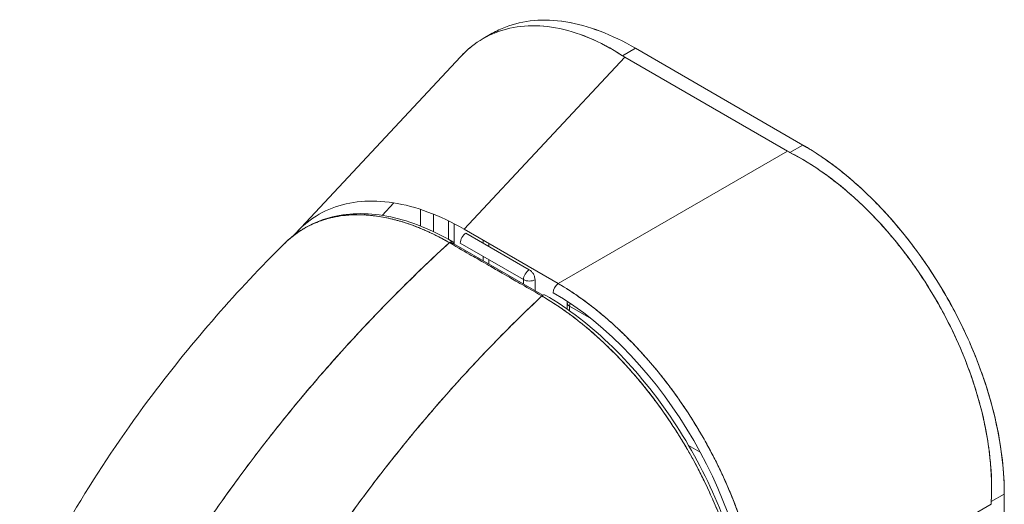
# Model space of a CAD drawing. Header units: inches. Extents: x 15 to 357, y 5 to 227.
# Tile 96 of 107: x 341.387 to 343.134, y 120.697 to 121.558. Entities that reach past the tile are written whole.
import ezdxf

# ---------------------------------------------------------------- set-up
doc = ezdxf.new("R2010")
doc.units = ezdxf.units.IN
doc.header["$LTSCALE"] = 22
doc.header["$MEASUREMENT"] = 0
doc.layers.add('Visible (ANSI)', color=7, linetype='Continuous', lineweight=5)

msp = doc.modelspace()

# ---------------------------------------------------------------- linework, layer by layer
at = {"layer": 'Visible (ANSI)'}
for p, q in [((342.2092, 121.5241), (342.2255, 121.5336)), ((342.4566, 121.4938), (342.4796, 121.5071)), ((342.4796, 121.5071), (342.4566, 121.4938)), ((342.7766, 121.3352), (342.4796, 121.5071)), ((342.4796, 121.5071), (342.7766, 121.3352)), ((341.8779, 121.1801), (342.169, 121.492)), ((342.4606, 121.4914), (342.1754, 121.1859)), ((342.1754, 121.1859), (342.4606, 121.4914)), ((342.7494, 121.3242), (342.4606, 121.4914)), ((342.4606, 121.4914), (342.7494, 121.3242)), ((342.3422, 121.0893), (342.7494, 121.3242)), ((342.7494, 121.3242), (342.3422, 121.0893)), ((342.7766, 121.3352), (342.7536, 121.3219)), ((342.7536, 121.3219), (342.7766, 121.3352)), ((342.7358, 121.3164), (342.7358, 121.3164)), ((342.0301, 121.2102), (342.0508, 121.2325)), ((342.0981, 121.2208), (342.0981, 121.1913)), ((342.1212, 121.1814), (342.1213, 121.2123)), ((342.1213, 121.2123), (342.1212, 121.1814)), ((342.1478, 121.1678), (342.1478, 121.2005)), ((342.158, 121.1591), (342.158, 121.1954)), ((342.158, 121.1954), (342.158, 121.1591)), ((342.3422, 121.0893), (342.1754, 121.1859)), ((342.2911, 121.1137), (342.1788, 121.1787)), ((342.2091, 121.1664), (342.2091, 121.1612)), ((342.3151, 121.0684), (342.1573, 121.1596)), ((342.1686, 121.161), (342.2809, 121.0961)), ((342.2193, 121.1553), (342.2193, 121.1605)), ((342.2091, 121.1376), (342.209, 121.1296)), ((342.2192, 121.1238), (342.2192, 121.1317)), ((342.2809, 121.0961), (342.2809, 121.0882)), ((342.3013, 121.0764), (342.3013, 121.096)), ((342.3583, 121.0547), (342.3583, 121.044)), ((342.3625, 121.041), (342.3625, 121.0488)), ((342.3625, 121.0488), (342.3625, 121.0488)), ((342.3625, 121.0488), (342.4014, 121.0263)), ((342.3976, 121.0521), (342.3976, 121.0521)), ((342.5738, 120.8016), (342.5946, 120.7896)), ((343.134, 120.7152), (343.1109, 120.7019)), ((343.1109, 120.7019), (343.134, 120.7152)), ((343.1333, 120.073), (343.134, 120.7152)), ((343.134, 120.7152), (343.1333, 120.073)), ((343.1108, 120.6972), (342.7036, 120.4623))]:
    msp.add_line(p, q, dxfattribs=at)
msp.add_arc((342.3728, 121.0547), 0.0144, 168.7831, 179.9338, dxfattribs=at)
for centre, major_axis, ratio, start_param, end_param in [((342.5275, 121.53), (0.0946, -0.0001), 0.57809, 3.86636, 3.927436), ((342.5275, 121.53), (0.0946, -0.0001), 0.578085, 3.866365, 3.927447), ((342.8163, 121.3629), (0.0946, -0.0001), 0.578085, 3.92781, 3.988892), ((342.8163, 121.3629), (0.0946, -0.0001), 0.57809, 3.927806, 3.988888), ((342.1511, 121.156), (0.00433, 0.0075), 0.577335, 5.497801, 7.364025), ((342.1788, 121.1669), (0.0072, 0.0125), 0.576615, 0.786034, 2.35683), ((342.2911, 121.1019), (0.0072, 0.0125), 0.576615, 0.786034, 2.35683), ((342.2911, 121.1019), (-0.0072, -0.0125), 0.576615, 3.927627, 5.498423), ((342.2911, 121.1019), (0.0144, 0), 0.578085, 3.927628, 5.498425), ((342.3439, 121.0788), (0.0072, 0.0125), 0.576615, 0.960567, 2.35683), ((342.3151, 121.0613), (0.00433, 0.0075), 0.577366, 0, 1.080813), ((342.3223, 120.6606), (-0.2527, 0.4375), 0.595034, 3.94072, 5.481348), ((342.3728, 121.0547), (-0.0144, 0), 0.578085, 6.283155, 7.069221), ((342.3728, 121.0547), (-0.0072, -0.0125), 0.576615, 5.06854, 5.498423), ((342.3728, 121.0547), (0.0072, 0.0125), 0.576615, 1.926947, 2.35683), ((343.1777, 120.7358), (-0.0474, -0.0819), 0.576615, 5.43716, 5.498242), ((343.1777, 120.7358), (-0.0474, -0.0819), 0.57662, 5.437163, 5.498246)]:
    msp.add_ellipse(centre, major_axis=major_axis, ratio=ratio, start_param=start_param, end_param=end_param, dxfattribs=at)
for points, knots in [([(342.169, 121.492), (342.1751, 121.4986), (342.1816, 121.5046), (342.1885, 121.5101), (342.2019, 121.5207), (342.2165, 121.5291), (342.2323, 121.5352), (342.248, 121.5413), (342.2649, 121.5451), (342.2826, 121.5464), (342.3003, 121.5478), (342.3188, 121.5468), (342.3379, 121.5434), (342.357, 121.5399), (342.3767, 121.5341), (342.3966, 121.5258), (342.4165, 121.5175), (342.4366, 121.5069), (342.4566, 121.4938)], [0.387467, 0.387467, 0.387467, 0.387467, 0.4444444, 0.4444444, 0.4444444, 0.5555556, 0.5555556, 0.5555556, 0.6666667, 0.6666667, 0.6666667, 0.7777778, 0.7777778, 0.7777778, 0.8888889, 0.8888889, 0.8888889, 1, 1, 1, 1]), ([(342.4566, 121.4938), (342.4367, 121.5068), (342.4167, 121.5175), (342.3968, 121.5257), (342.3768, 121.5341), (342.357, 121.5399), (342.3378, 121.5434), (342.3378, 121.5434), (342.3378, 121.5434), (342.3378, 121.5434), (342.3187, 121.5468), (342.3002, 121.5478), (342.2826, 121.5464), (342.2825, 121.5464), (342.2825, 121.5464), (342.2824, 121.5464), (342.2648, 121.5451), (342.2481, 121.5413), (342.2324, 121.5353), (342.2323, 121.5352), (342.2323, 121.5352), (342.2322, 121.5352), (342.2165, 121.5291), (342.2019, 121.5207), (342.1885, 121.5101), (342.1885, 121.51), (342.1884, 121.51), (342.1884, 121.51), (342.1816, 121.5045), (342.1751, 121.4985), (342.169, 121.492)], [0, 0, 0, 0, 0.1108364, 0.1108364, 0.1108364, 0.2222222, 0.2222222, 0.2222222, 0.2223767, 0.2223767, 0.2223767, 0.3330931, 0.3330931, 0.3330931, 0.3333333, 0.3333333, 0.3333333, 0.4440371, 0.4440371, 0.4440371, 0.4444444, 0.4444444, 0.4444444, 0.5555556, 0.5555556, 0.5555556, 0.5559572, 0.5559572, 0.5559572, 0.6127047, 0.6127047, 0.6127047, 0.6127047]), ([(342.2255, 121.5336), (342.2329, 121.5379), (342.2406, 121.5416), (342.2487, 121.5447), (342.2645, 121.5508), (342.2815, 121.5547), (342.2995, 121.5562), (342.3174, 121.5578), (342.3364, 121.557), (342.356, 121.5538), (342.3757, 121.5506), (342.3962, 121.545), (342.4168, 121.5372), (342.4375, 121.5295), (342.4584, 121.5194), (342.4796, 121.5071)], [0.4992321, 0.4992321, 0.4992321, 0.4992321, 0.5555556, 0.5555556, 0.5555556, 0.6666667, 0.6666667, 0.6666667, 0.7777778, 0.7777778, 0.7777778, 0.8888889, 0.8888889, 0.8888889, 1, 1, 1, 1]), ([(342.2255, 121.5336), (342.233, 121.5379), (342.2407, 121.5416), (342.2488, 121.5447), (342.2646, 121.5509), (342.2816, 121.5547), (342.2995, 121.5562), (342.3175, 121.5578), (342.3363, 121.557), (342.3558, 121.5538), (342.3756, 121.5507), (342.396, 121.5451), (342.4168, 121.5373), (342.4375, 121.5294), (342.4586, 121.5193), (342.4796, 121.5071)], [0.499201, 0.499201, 0.499201, 0.499201, 0.5552985, 0.5552985, 0.5552985, 0.6652244, 0.6652244, 0.6652244, 0.7756204, 0.7756204, 0.7756204, 0.8877415, 0.8877415, 0.8877415, 1, 1, 1, 1]), ([(343.1109, 120.7019), (343.1119, 120.7221), (343.1116, 120.7427), (343.1101, 120.7638), (343.1097, 120.769), (343.1092, 120.7743), (343.1086, 120.7796), (343.107, 120.7956), (343.1046, 120.8117), (343.1015, 120.8279), (343.0994, 120.8386), (343.0971, 120.8493), (343.0945, 120.86), (343.0918, 120.8711), (343.0887, 120.8823), (343.0854, 120.8934), (343.0807, 120.9093), (343.0754, 120.9252), (343.0694, 120.941), (343.0672, 120.9469), (343.0649, 120.9528), (343.0626, 120.9587), (343.0542, 120.9795), (343.0448, 121.0001), (343.0346, 121.0203), (343.0341, 121.0212), (343.0337, 121.022), (343.0333, 121.0229), (343.0225, 121.0441), (343.0107, 121.0648), (342.998, 121.085), (342.9957, 121.0887), (342.9934, 121.0923), (342.991, 121.096), (342.9804, 121.1122), (342.9693, 121.1281), (342.9576, 121.1434), (342.9518, 121.1511), (342.9458, 121.1586), (342.9398, 121.166), (342.9314, 121.1761), (342.9229, 121.186), (342.9141, 121.1956), (342.9037, 121.207), (342.8931, 121.2179), (342.8822, 121.2283), (342.8772, 121.2331), (342.8721, 121.2378), (342.867, 121.2424), (342.8517, 121.2563), (342.8358, 121.2692), (342.8197, 121.281), (342.8179, 121.2823), (342.8161, 121.2836), (342.8143, 121.2848), (342.7945, 121.2989), (342.7741, 121.3114), (342.7536, 121.3219)], [0, 0, 0, 0, 0.088873, 0.088873, 0.088873, 0.111111, 0.111111, 0.111111, 0.178162, 0.178162, 0.178162, 0.222222, 0.222222, 0.222222, 0.267931, 0.267931, 0.267931, 0.333333, 0.333333, 0.333333, 0.357816, 0.357816, 0.357816, 0.444444, 0.444444, 0.444444, 0.448135, 0.448135, 0.448135, 0.538943, 0.538943, 0.538943, 0.555556, 0.555556, 0.555556, 0.629644, 0.629644, 0.629644, 0.666667, 0.666667, 0.666667, 0.717569, 0.717569, 0.717569, 0.777778, 0.777778, 0.777778, 0.805438, 0.805438, 0.805438, 0.888889, 0.888889, 0.888889, 0.898091, 0.898091, 0.898091, 1, 1, 1, 1]), ([(342.7536, 121.3219), (342.7761, 121.3104), (342.7982, 121.2966), (342.8197, 121.2809), (342.8412, 121.2652), (342.8621, 121.2476), (342.8822, 121.2283), (342.9023, 121.2091), (342.9215, 121.1882), (342.9397, 121.1661), (342.9579, 121.144), (342.975, 121.1205), (342.9909, 121.0961), (343.0068, 121.0717), (343.0214, 121.0463), (343.0346, 121.0203), (343.0478, 120.9943), (343.0595, 120.9677), (343.0695, 120.9409), (343.0795, 120.914), (343.0879, 120.887), (343.0945, 120.86), (343.1011, 120.833), (343.1059, 120.8061), (343.1086, 120.7796), (343.1114, 120.7532), (343.1122, 120.7272), (343.1109, 120.7019)], [0, 0, 0, 0, 0.111111, 0.111111, 0.111111, 0.222222, 0.222222, 0.222222, 0.333333, 0.333333, 0.333333, 0.444444, 0.444444, 0.444444, 0.555556, 0.555556, 0.555556, 0.666667, 0.666667, 0.666667, 0.777778, 0.777778, 0.777778, 0.888889, 0.888889, 0.888889, 1, 1, 1, 1]), ([(342.7766, 121.3352), (342.7979, 121.3229), (342.8187, 121.3088), (342.8394, 121.2927), (342.86, 121.2766), (342.8805, 121.2585), (342.9001, 121.2389), (342.9198, 121.2193), (342.9387, 121.1982), (342.9566, 121.1759), (342.9746, 121.1536), (342.9915, 121.13), (343.0073, 121.1056), (343.0231, 121.0811), (343.0378, 121.0558), (343.051, 121.0298), (343.0642, 121.0039), (343.0761, 120.9774), (343.0864, 120.9507), (343.0967, 120.924), (343.1055, 120.8971), (343.1126, 120.8703), (343.1196, 120.8435), (343.1251, 120.8168), (343.1286, 120.7909), (343.1322, 120.7649), (343.134, 120.7398), (343.134, 120.7152)], [0, 0, 0, 0, 0.111111, 0.111111, 0.111111, 0.222222, 0.222222, 0.222222, 0.333333, 0.333333, 0.333333, 0.444444, 0.444444, 0.444444, 0.555556, 0.555556, 0.555556, 0.666667, 0.666667, 0.666667, 0.777778, 0.777778, 0.777778, 0.888889, 0.888889, 0.888889, 1, 1, 1, 1]), ([(342.7766, 121.3352), (342.796, 121.324), (342.8153, 121.3111), (342.8345, 121.2965), (342.8517, 121.2833), (342.8688, 121.2688), (342.8855, 121.2531), (342.9012, 121.2383), (342.9166, 121.2224), (342.9315, 121.2057), (342.9463, 121.189), (342.9606, 121.1714), (342.9743, 121.1531), (342.9884, 121.1342), (343.0018, 121.1146), (343.0144, 121.0944), (343.027, 121.0743), (343.0388, 121.0535), (343.0497, 121.0324), (343.0605, 121.0113), (343.0705, 120.9899), (343.0794, 120.9684), (343.0883, 120.9468), (343.0962, 120.9251), (343.103, 120.9035), (343.1098, 120.8818), (343.1155, 120.8601), (343.1202, 120.8387), (343.1248, 120.8173), (343.1282, 120.7962), (343.1305, 120.7756), (343.1328, 120.7549), (343.134, 120.7347), (343.134, 120.7152)], [0, 0, 0, 0, 0.103179, 0.103179, 0.103179, 0.19641, 0.19641, 0.19641, 0.284272, 0.284272, 0.284272, 0.371718, 0.371718, 0.371718, 0.461564, 0.461564, 0.461564, 0.551364, 0.551364, 0.551364, 0.640801, 0.640801, 0.640801, 0.730189, 0.730189, 0.730189, 0.82001, 0.82001, 0.82001, 0.909949, 0.909949, 0.909949, 1, 1, 1, 1]), ([(342.1754, 121.1859), (342.1538, 121.1982), (342.1324, 121.2084), (342.1113, 121.2162), (342.0903, 121.224), (342.0697, 121.2295), (342.0498, 121.2326), (342.0299, 121.2358), (342.0108, 121.2365), (341.9926, 121.2349), (341.9744, 121.2334), (341.9572, 121.2294), (341.9412, 121.2232), (341.9252, 121.217), (341.9104, 121.2085), (341.897, 121.1978), (341.8883, 121.1909), (341.8802, 121.183), (341.8727, 121.1743)], [0, 0, 0, 0, 0.1111111, 0.1111111, 0.1111111, 0.2222222, 0.2222222, 0.2222222, 0.3333333, 0.3333333, 0.3333333, 0.4444444, 0.4444444, 0.4444444, 0.5555556, 0.5555556, 0.5555556, 0.6278212, 0.6278212, 0.6278212, 0.6278212]), ([(341.8563, 121.1599), (341.88, 121.1833), (341.9093, 121.1997), (341.9735, 121.2153), (342.0089, 121.2152), (342.081, 121.1998), (342.1185, 121.1848), (342.1555, 121.1635)], [0, 0, 0, 0, 0.569198, 0.569198, 1.123707, 1.123707, 1.663368, 1.663368, 1.663368, 1.663368]), ([(341.8563, 121.1599), (341.8578, 121.1614), (341.8594, 121.1628), (341.8609, 121.1643), (341.8648, 121.1678), (341.8687, 121.1711), (341.8727, 121.1743), (341.8786, 121.1788), (341.8847, 121.1829), (341.8909, 121.1866), (341.8996, 121.1917), (341.9084, 121.1958), (341.9172, 121.1992), (341.9197, 121.2001), (341.9222, 121.201), (341.9246, 121.2018), (341.9368, 121.2058), (341.9489, 121.2083), (341.9608, 121.2098), (341.9612, 121.2099), (341.9617, 121.2099), (341.9621, 121.21), (341.9743, 121.2114), (341.9862, 121.2116), (341.9979, 121.2111), (342.0005, 121.2109), (342.003, 121.2108), (342.0055, 121.2106), (342.0154, 121.2098), (342.0252, 121.2084), (342.0346, 121.2066), (342.0386, 121.2058), (342.0425, 121.205), (342.0463, 121.2041), (342.0542, 121.2022), (342.0619, 121.2), (342.0694, 121.1977), (342.0744, 121.1961), (342.0793, 121.1944), (342.0841, 121.1926), (342.0898, 121.1905), (342.0954, 121.1883), (342.1008, 121.186), (342.1068, 121.1835), (342.1127, 121.1808), (342.1185, 121.178), (342.1217, 121.1765), (342.1248, 121.175), (342.1278, 121.1735), (342.1355, 121.1695), (342.1429, 121.1655), (342.1493, 121.1618)], [0.3275342, 0.3275342, 0.3275342, 0.3275342, 0.3378724, 0.3378724, 0.3378724, 0.3636364, 0.3636364, 0.3636364, 0.4015229, 0.4015229, 0.4015229, 0.4545455, 0.4545455, 0.4545455, 0.4693394, 0.4693394, 0.4693394, 0.5426566, 0.5426566, 0.5426566, 0.5454545, 0.5454545, 0.5454545, 0.6201601, 0.6201601, 0.6201601, 0.6363636, 0.6363636, 0.6363636, 0.7005689, 0.7005689, 0.7005689, 0.7272727, 0.7272727, 0.7272727, 0.7817474, 0.7817474, 0.7817474, 0.8181818, 0.8181818, 0.8181818, 0.861421, 0.861421, 0.861421, 0.9090909, 0.9090909, 0.9090909, 0.9347795, 0.9347795, 0.9347795, 1, 1, 1, 1]), ([(342.1493, 121.1618), (342.1484, 121.1623), (342.1474, 121.1629), (342.1464, 121.1634), (342.1453, 121.1641), (342.1441, 121.1647), (342.143, 121.1654), (342.1417, 121.1661), (342.1405, 121.1668), (342.1392, 121.1675), (342.1378, 121.1682), (342.1365, 121.1689), (342.1351, 121.1697), (342.1336, 121.1705), (342.1321, 121.1712), (342.1307, 121.172), (342.1291, 121.1728), (342.1276, 121.1736), (342.126, 121.1744), (342.1244, 121.1752), (342.1227, 121.176), (342.1211, 121.1768), (342.1193, 121.1777), (342.1175, 121.1786), (342.1156, 121.1794), (342.1136, 121.1804), (342.1116, 121.1813), (342.1096, 121.1822), (342.1073, 121.1832), (342.105, 121.1842), (342.1027, 121.1852), (342.1001, 121.1863), (342.0975, 121.1874), (342.0949, 121.1885), (342.092, 121.1896), (342.089, 121.1908), (342.0861, 121.1919), (342.0835, 121.1929), (342.0809, 121.1938), (342.0783, 121.1947), (342.0776, 121.1949), (342.0769, 121.1952), (342.0762, 121.1954), (342.0726, 121.1966), (342.0691, 121.1978), (342.0655, 121.1989), (342.0616, 121.2), (342.0578, 121.2011), (342.054, 121.2021), (342.0498, 121.2032), (342.0457, 121.2042), (342.0417, 121.2051), (342.0372, 121.2061), (342.0328, 121.207), (342.0284, 121.2077), (342.0237, 121.2085), (342.0189, 121.2092), (342.0142, 121.2097), (342.0128, 121.2099), (342.0114, 121.21), (342.01, 121.2102), (342.0063, 121.2105), (342.0026, 121.2108), (341.999, 121.211), (341.9935, 121.2113), (341.988, 121.2114), (341.9826, 121.2113), (341.9767, 121.2112), (341.9708, 121.2109), (341.965, 121.2103), (341.9589, 121.2097), (341.9529, 121.2088), (341.9469, 121.2076), (341.9467, 121.2076), (341.9466, 121.2075), (341.9464, 121.2075), (341.9397, 121.2062), (341.9332, 121.2045), (341.9268, 121.2025), (341.9199, 121.2003), (341.9131, 121.1977), (341.9065, 121.1947), (341.9014, 121.1924), (341.8964, 121.1898), (341.8916, 121.187), (341.8895, 121.1858), (341.8875, 121.1845), (341.8855, 121.1832), (341.878, 121.1785), (341.8709, 121.1731), (341.8641, 121.1672), (341.8615, 121.1648), (341.8589, 121.1624), (341.8563, 121.1599)], [0, 0, 0, 0, 0.0051535, 0.0051535, 0.0051535, 0.011125, 0.011125, 0.011125, 0.0177599, 0.0177599, 0.0177599, 0.024968, 0.024968, 0.024968, 0.0326646, 0.0326646, 0.0326646, 0.0407909, 0.0407909, 0.0407909, 0.0494929, 0.0494929, 0.0494929, 0.0590435, 0.0590435, 0.0590435, 0.0697173, 0.0697173, 0.0697173, 0.0817898, 0.0817898, 0.0817898, 0.0955416, 0.0955416, 0.0955416, 0.1112568, 0.1112568, 0.1112568, 0.125, 0.125, 0.125, 0.1288152, 0.1288152, 0.1288152, 0.1479502, 0.1479502, 0.1479502, 0.1687359, 0.1687359, 0.1687359, 0.1911746, 0.1911746, 0.1911746, 0.2155136, 0.2155136, 0.2155136, 0.2420183, 0.2420183, 0.2420183, 0.25, 0.25, 0.25, 0.2709744, 0.2709744, 0.2709744, 0.3027382, 0.3027382, 0.3027382, 0.3376886, 0.3376886, 0.3376886, 0.375, 0.375, 0.375, 0.3761252, 0.3761252, 0.3761252, 0.4181661, 0.4181661, 0.4181661, 0.4642343, 0.4642343, 0.4642343, 0.5, 0.5, 0.5, 0.515243, 0.515243, 0.515243, 0.571952, 0.571952, 0.571952, 0.5942753, 0.5942753, 0.5942753, 0.5942753]), ([(342.1511, 121.1631), (342.1522, 121.1624), (342.1533, 121.1618), (342.1544, 121.1612), (342.1553, 121.1607), (342.1563, 121.1601), (342.1573, 121.1596)], [0.98911974, 0.98911974, 0.98911974, 0.98911974, 0.99489394, 0.99489394, 0.99489394, 1, 1, 1, 1]), ([(341.3869, 120.5034), (341.4516, 120.6408), (341.5327, 120.772), (341.6947, 120.9878), (341.7736, 121.0779), (341.8563, 121.1599)], [0, 0, 0, 0, 1.578022, 1.578022, 2.853503, 2.853503, 2.853503, 2.853503]), ([(342.1493, 121.1618), (342.1083, 121.1242), (342.0691, 121.086), (342.0318, 121.0476), (341.9945, 121.0091), (341.959, 120.9705), (341.9254, 120.9318), (341.8919, 120.8932), (341.8602, 120.8547), (341.8303, 120.8165), (341.8004, 120.7784), (341.7723, 120.7405), (341.746, 120.7033), (341.7197, 120.666), (341.6951, 120.6293), (341.6722, 120.5934), (341.6607, 120.5754), (341.6496, 120.5576), (341.639, 120.54)], [0, 0, 0, 0, 0.181782, 0.181782, 0.181782, 0.363564, 0.363564, 0.363564, 0.545346, 0.545346, 0.545346, 0.727128, 0.727128, 0.727128, 0.90891, 0.90891, 0.90891, 1, 1, 1, 1]), ([(341.639, 120.54), (341.6536, 120.5641), (341.6689, 120.5885), (341.685, 120.6134), (341.7012, 120.6383), (341.7182, 120.6635), (341.736, 120.689), (341.7538, 120.7146), (341.7724, 120.7404), (341.7919, 120.7664), (341.8114, 120.7924), (341.8317, 120.8187), (341.8529, 120.845), (341.8741, 120.8714), (341.8961, 120.8979), (341.919, 120.9245), (341.942, 120.951), (341.9658, 120.9776), (341.9905, 121.0041), (342.0152, 121.0307), (342.0408, 121.0572), (342.0673, 121.0835), (342.0937, 121.1098), (342.1211, 121.1359), (342.1493, 121.1618)], [0, 0, 0, 0, 0.12462, 0.12462, 0.12462, 0.249674, 0.249674, 0.249674, 0.374729, 0.374729, 0.374729, 0.499784, 0.499784, 0.499784, 0.624839, 0.624839, 0.624839, 0.749894, 0.749894, 0.749894, 0.874949, 0.874949, 0.874949, 1, 1, 1, 1]), ([(342.1493, 121.1618), (342.1656, 121.1524), (342.1782, 121.1451), (342.1882, 121.1393), (342.1982, 121.1336), (342.2056, 121.1293), (342.2115, 121.1259), (342.2175, 121.1224), (342.2219, 121.1199), (342.2258, 121.1176), (342.2297, 121.1154), (342.2331, 121.1134), (342.237, 121.1112), (342.2408, 121.1089), (342.2452, 121.1064), (342.2512, 121.103), (342.2571, 121.0996), (342.2645, 121.0952), (342.2745, 121.0895), (342.2845, 121.0837), (342.2971, 121.0764), (342.3134, 121.0671)], [0, 0, 0, 0, 0.142857, 0.142857, 0.142857, 0.285714, 0.285714, 0.285714, 0.428571, 0.428571, 0.428571, 0.571429, 0.571429, 0.571429, 0.714286, 0.714286, 0.714286, 0.857143, 0.857143, 0.857143, 1, 1, 1, 1]), ([(342.2911, 121.1137), (342.2924, 121.1129), (342.2937, 121.1119), (342.2949, 121.1106), (342.2962, 121.1094), (342.2973, 121.1078), (342.2983, 121.1062), (342.2992, 121.1045), (342.3, 121.1028), (342.3005, 121.101), (342.301, 121.0993), (342.3014, 121.0976), (342.3013, 121.096)], [0, 0, 0, 0, 0.25, 0.25, 0.25, 0.5, 0.5, 0.5, 0.75, 0.75, 0.75, 1, 1, 1, 1]), ([(342.3013, 121.096), (342.3, 121.0952), (342.2984, 121.0946), (342.2966, 121.0942), (342.2948, 121.0938), (342.293, 121.0936), (342.2911, 121.0936), (342.2892, 121.0936), (342.2872, 121.0938), (342.2855, 121.0943), (342.2838, 121.0947), (342.2823, 121.0953), (342.2809, 121.0961)], [0, 0, 0, 0, 0.25, 0.25, 0.25, 0.5, 0.5, 0.5, 0.75, 0.75, 0.75, 1, 1, 1, 1]), ([(342.3422, 121.0893), (342.3471, 121.0865), (342.352, 121.0835), (342.3569, 121.0804), (342.3632, 121.0764), (342.3695, 121.0722), (342.3758, 121.0679), (342.382, 121.0636), (342.3883, 121.0591), (342.3945, 121.0544), (342.4007, 121.0498), (342.4069, 121.045), (342.413, 121.04), (342.4191, 121.035), (342.4252, 121.0299), (342.4313, 121.0246), (342.4373, 121.0193), (342.4433, 121.0139), (342.4493, 121.0083), (342.4552, 121.0027), (342.4611, 120.997), (342.4669, 120.9911), (342.4714, 120.9866), (342.4759, 120.982), (342.4803, 120.9773), (342.4816, 120.976), (342.4829, 120.9746), (342.4842, 120.9732), (342.4899, 120.9671), (342.4956, 120.9608), (342.5011, 120.9545), (342.5067, 120.9481), (342.5122, 120.9417), (342.5176, 120.9351), (342.523, 120.9285), (342.5283, 120.9218), (342.5335, 120.915), (342.5388, 120.9082), (342.5439, 120.9013), (342.549, 120.8943), (342.554, 120.8873), (342.559, 120.8802), (342.5638, 120.873), (342.5687, 120.8658), (342.5735, 120.8586), (342.5781, 120.8512), (342.5828, 120.8439), (342.5874, 120.8365), (342.5918, 120.829), (342.5938, 120.8256), (342.5958, 120.8222), (342.5978, 120.8188), (342.6002, 120.8147), (342.6025, 120.8105), (342.6048, 120.8064), (342.609, 120.7988), (342.6131, 120.7911), (342.6171, 120.7834), (342.6211, 120.7757), (342.625, 120.7679), (342.6287, 120.7601), (342.6325, 120.7523), (342.6361, 120.7444), (342.6396, 120.7365), (342.6431, 120.7286), (342.6465, 120.7207), (342.6497, 120.7128), (342.6529, 120.7048), (342.656, 120.6969), (342.659, 120.6889), (342.662, 120.6809), (342.6648, 120.6729), (342.6675, 120.665), (342.6702, 120.657), (342.6727, 120.649), (342.6751, 120.641), (342.6754, 120.6399), (342.6757, 120.6388), (342.6761, 120.6378), (342.6781, 120.6308), (342.68, 120.6239), (342.6819, 120.617), (342.684, 120.6091), (342.6859, 120.6011), (342.6878, 120.5932), (342.6896, 120.5852), (342.6912, 120.5773), (342.6927, 120.5695), (342.6942, 120.5616), (342.6956, 120.5538), (342.6968, 120.546), (342.698, 120.5382), (342.699, 120.5305), (342.6999, 120.5228), (342.7008, 120.5151), (342.7015, 120.5074), (342.7021, 120.4999), (342.7027, 120.4923), (342.7031, 120.4848), (342.7033, 120.4774), (342.7035, 120.4723), (342.7036, 120.4673), (342.7036, 120.4623)], [0, 0, 0, 0, 0.026039, 0.026039, 0.026039, 0.0594, 0.0594, 0.0594, 0.09265, 0.09265, 0.09265, 0.125794, 0.125794, 0.125794, 0.15884, 0.15884, 0.15884, 0.191791, 0.191791, 0.191791, 0.224653, 0.224653, 0.224653, 0.25, 0.25, 0.25, 0.257436, 0.257436, 0.257436, 0.290141, 0.290141, 0.290141, 0.322775, 0.322775, 0.322775, 0.35535, 0.35535, 0.35535, 0.387876, 0.387876, 0.387876, 0.420366, 0.420366, 0.420366, 0.452832, 0.452832, 0.452832, 0.485286, 0.485286, 0.485286, 0.5, 0.5, 0.5, 0.517739, 0.517739, 0.517739, 0.550193, 0.550193, 0.550193, 0.582661, 0.582661, 0.582661, 0.615153, 0.615153, 0.615153, 0.647685, 0.647685, 0.647685, 0.680266, 0.680266, 0.680266, 0.712905, 0.712905, 0.712905, 0.745617, 0.745617, 0.745617, 0.75, 0.75, 0.75, 0.778408, 0.778408, 0.778408, 0.811278, 0.811278, 0.811278, 0.844236, 0.844236, 0.844236, 0.877291, 0.877291, 0.877291, 0.910445, 0.910445, 0.910445, 0.943705, 0.943705, 0.943705, 0.977077, 0.977077, 0.977077, 1, 1, 1, 1]), ([(342.7036, 120.4623), (342.7036, 120.487), (342.7016, 120.5127), (342.6978, 120.539), (342.6941, 120.5653), (342.6886, 120.5921), (342.6813, 120.6191), (342.6741, 120.6461), (342.6652, 120.6732), (342.6547, 120.7002), (342.6443, 120.7271), (342.6322, 120.7538), (342.6189, 120.78), (342.6055, 120.8062), (342.5907, 120.8318), (342.5748, 120.8565), (342.5588, 120.8812), (342.5417, 120.905), (342.5236, 120.9276), (342.5056, 120.9501), (342.4865, 120.9715), (342.4668, 120.9913), (342.4471, 121.0111), (342.4266, 121.0293), (342.4057, 121.0458), (342.3849, 121.0622), (342.3636, 121.0768), (342.3422, 121.0893)], [0, 0, 0, 0, 0.111111, 0.111111, 0.111111, 0.222222, 0.222222, 0.222222, 0.333333, 0.333333, 0.333333, 0.444444, 0.444444, 0.444444, 0.555556, 0.555556, 0.555556, 0.666667, 0.666667, 0.666667, 0.777778, 0.777778, 0.777778, 0.888889, 0.888889, 0.888889, 1, 1, 1, 1]), ([(342.3134, 121.0671), (342.2856, 121.0409), (342.2588, 121.0145), (342.2329, 120.9879), (342.2069, 120.9612), (342.1819, 120.9344), (342.1578, 120.9076), (342.1337, 120.8807), (342.1104, 120.8537), (342.0881, 120.8268), (342.0658, 120.7999), (342.0444, 120.7731), (342.0238, 120.7463), (342.0033, 120.7196), (341.9836, 120.6929), (341.9649, 120.6665), (341.9461, 120.6401), (341.9281, 120.6139), (341.911, 120.588), (341.894, 120.562), (341.8777, 120.5364), (341.8623, 120.511), (341.8469, 120.4858), (341.8323, 120.4609), (341.8185, 120.4363)], [0, 0, 0, 0, 0.125051, 0.125051, 0.125051, 0.250106, 0.250106, 0.250106, 0.375161, 0.375161, 0.375161, 0.500216, 0.500216, 0.500216, 0.625271, 0.625271, 0.625271, 0.750326, 0.750326, 0.750326, 0.87538, 0.87538, 0.87538, 1, 1, 1, 1]), ([(341.8185, 120.4363), (341.8286, 120.4543), (341.8391, 120.4724), (341.85, 120.4907), (341.8718, 120.5273), (341.8953, 120.5646), (341.9206, 120.6024), (341.9459, 120.6403), (341.973, 120.6787), (342.002, 120.7174), (342.0309, 120.7561), (342.0617, 120.7952), (342.0944, 120.8343), (342.127, 120.8734), (342.1616, 120.9126), (342.1981, 120.9515), (342.2346, 120.9904), (342.273, 121.0291), (342.3134, 121.0671)], [0, 0, 0, 0, 0.09109, 0.09109, 0.09109, 0.272872, 0.272872, 0.272872, 0.454654, 0.454654, 0.454654, 0.636436, 0.636436, 0.636436, 0.818218, 0.818218, 0.818218, 1, 1, 1, 1]), ([(342.6806, 120.4308), (342.6806, 120.4358), (342.6805, 120.4408), (342.6803, 120.4458), (342.6801, 120.4514), (342.6798, 120.4571), (342.6795, 120.4627), (342.6791, 120.469), (342.6785, 120.4753), (342.6779, 120.4816), (342.6772, 120.4886), (342.6764, 120.4956), (342.6755, 120.5027), (342.6748, 120.5079), (342.674, 120.513), (342.6732, 120.5182), (342.6727, 120.5209), (342.6723, 120.5235), (342.6718, 120.5262), (342.6704, 120.5348), (342.6687, 120.5435), (342.6668, 120.5523), (342.6647, 120.5619), (342.6625, 120.5716), (342.66, 120.5813), (342.6575, 120.591), (342.6548, 120.6007), (342.6519, 120.6104), (342.6516, 120.6115), (342.6513, 120.6125), (342.651, 120.6135), (342.6474, 120.6253), (342.6435, 120.6371), (342.6393, 120.6489), (342.6346, 120.662), (342.6296, 120.6751), (342.6242, 120.6882), (342.622, 120.6934), (342.6199, 120.6985), (342.6176, 120.7036), (342.6135, 120.713), (342.6093, 120.7224), (342.6048, 120.7317), (342.5977, 120.7465), (342.5902, 120.7612), (342.5823, 120.7757), (342.5789, 120.7819), (342.5754, 120.7881), (342.5718, 120.7943), (342.5679, 120.8011), (342.5638, 120.8079), (342.5597, 120.8146), (342.5528, 120.8258), (342.5456, 120.8369), (342.5383, 120.8478), (342.5316, 120.8576), (342.5248, 120.8672), (342.5179, 120.8766), (342.5173, 120.8774), (342.5168, 120.8782), (342.5162, 120.8789), (342.5105, 120.8867), (342.5046, 120.8943), (342.4987, 120.9017), (342.4928, 120.9091), (342.4868, 120.9164), (342.4807, 120.9235), (342.4752, 120.9299), (342.4697, 120.9362), (342.4641, 120.9424), (342.4604, 120.9465), (342.4567, 120.9505), (342.4529, 120.9545), (342.4515, 120.956), (342.4501, 120.9574), (342.4487, 120.9589), (342.4439, 120.9638), (342.4392, 120.9686), (342.4343, 120.9734), (342.4299, 120.9777), (342.4255, 120.9819), (342.4211, 120.9861), (342.4169, 120.9899), (342.4128, 120.9937), (342.4087, 120.9974), (342.4048, 121.0008), (342.401, 121.0042), (342.3971, 121.0074), (342.3936, 121.0105), (342.39, 121.0134), (342.3864, 121.0163), (342.3858, 121.0169), (342.3851, 121.0174), (342.3844, 121.018), (342.3818, 121.0201), (342.3792, 121.0221), (342.3766, 121.0242), (342.3736, 121.0265), (342.3707, 121.0288), (342.3677, 121.031), (342.3651, 121.0329), (342.3625, 121.0348), (342.3599, 121.0367), (342.3576, 121.0384), (342.3554, 121.04), (342.3531, 121.0416), (342.3511, 121.0431), (342.349, 121.0445), (342.347, 121.0458), (342.3452, 121.0471), (342.3434, 121.0483), (342.3416, 121.0495), (342.3399, 121.0506), (342.3382, 121.0517), (342.3366, 121.0528), (342.335, 121.0538), (342.3335, 121.0548), (342.332, 121.0558), (342.3305, 121.0567), (342.329, 121.0576), (342.3276, 121.0585), (342.3262, 121.0594), (342.3248, 121.0602), (342.3235, 121.0611), (342.3222, 121.0618), (342.3209, 121.0626), (342.3197, 121.0633), (342.3185, 121.064), (342.3174, 121.0647), (342.3163, 121.0654), (342.3153, 121.0659), (342.3143, 121.0665), (342.3134, 121.0671)], [0, 0, 0, 0, 0.022163, 0.022163, 0.022163, 0.046721, 0.046721, 0.046721, 0.07375, 0.07375, 0.07375, 0.103441, 0.103441, 0.103441, 0.125, 0.125, 0.125, 0.135958, 0.135958, 0.135958, 0.171628, 0.171628, 0.171628, 0.210936, 0.210936, 0.210936, 0.25, 0.25, 0.25, 0.254076, 0.254076, 0.254076, 0.301415, 0.301415, 0.301415, 0.354208, 0.354208, 0.354208, 0.375, 0.375, 0.375, 0.413119, 0.413119, 0.413119, 0.473883, 0.473883, 0.473883, 0.5, 0.5, 0.5, 0.529014, 0.529014, 0.529014, 0.577715, 0.577715, 0.577715, 0.621414, 0.621414, 0.621414, 0.625, 0.625, 0.625, 0.66093, 0.66093, 0.66093, 0.696579, 0.696579, 0.696579, 0.728771, 0.728771, 0.728771, 0.75, 0.75, 0.75, 0.757976, 0.757976, 0.757976, 0.784626, 0.784626, 0.784626, 0.80904, 0.80904, 0.80904, 0.83151, 0.83151, 0.83151, 0.852308, 0.852308, 0.852308, 0.871433, 0.871433, 0.871433, 0.875, 0.875, 0.875, 0.888962, 0.888962, 0.888962, 0.904641, 0.904641, 0.904641, 0.918368, 0.918368, 0.918368, 0.930426, 0.930426, 0.930426, 0.941092, 0.941092, 0.941092, 0.950638, 0.950638, 0.950638, 0.959335, 0.959335, 0.959335, 0.967454, 0.967454, 0.967454, 0.975136, 0.975136, 0.975136, 0.982323, 0.982323, 0.982323, 0.988932, 0.988932, 0.988932, 0.994877, 0.994877, 0.994877, 1, 1, 1, 1]), ([(342.3134, 121.0671), (342.3198, 121.0633), (342.3272, 121.0589), (342.3349, 121.0539), (342.3379, 121.0519), (342.341, 121.0499), (342.3442, 121.0478), (342.35, 121.0438), (342.3559, 121.0397), (342.3619, 121.0353), (342.3674, 121.0313), (342.3729, 121.0271), (342.3786, 121.0226), (342.3835, 121.0188), (342.3884, 121.0148), (342.3934, 121.0106), (342.4009, 121.0043), (342.4086, 120.9976), (342.4165, 120.9904), (342.4203, 120.9868), (342.4243, 120.9831), (342.4282, 120.9793), (342.4377, 120.9702), (342.4474, 120.9604), (342.4574, 120.9497), (342.4599, 120.947), (342.4624, 120.9442), (342.465, 120.9414), (342.4767, 120.9285), (342.4887, 120.9144), (342.5009, 120.899), (342.5013, 120.8984), (342.5018, 120.8978), (342.5023, 120.8972), (342.5142, 120.8819), (342.5264, 120.8654), (342.5386, 120.8473), (342.541, 120.8437), (342.5435, 120.84), (342.546, 120.8362), (342.5548, 120.8227), (342.5638, 120.8082), (342.5725, 120.7931), (342.5787, 120.7823), (342.5848, 120.7712), (342.5908, 120.7598), (342.5948, 120.752), (342.5989, 120.744), (342.6028, 120.7359), (342.612, 120.7169), (342.6206, 120.6973), (342.6284, 120.6778), (342.6289, 120.6765), (342.6294, 120.6752), (342.6299, 120.674), (342.6369, 120.6561), (342.6432, 120.6382), (342.6488, 120.6204), (342.6523, 120.6093), (342.6555, 120.5982), (342.6585, 120.5871), (342.6604, 120.5799), (342.6622, 120.5727), (342.6638, 120.5656), (342.6678, 120.5483), (342.6712, 120.5312), (342.6737, 120.5149), (342.6743, 120.5108), (342.6749, 120.5067), (342.6755, 120.5026), (342.677, 120.4912), (342.6782, 120.4802), (342.679, 120.4697), (342.6801, 120.4559), (342.6806, 120.4429), (342.6806, 120.4308)], [0, 0, 0, 0, 0.065233, 0.065233, 0.065233, 0.090909, 0.090909, 0.090909, 0.138606, 0.138606, 0.138606, 0.181818, 0.181818, 0.181818, 0.218295, 0.218295, 0.218295, 0.272727, 0.272727, 0.272727, 0.299488, 0.299488, 0.299488, 0.363636, 0.363636, 0.363636, 0.379913, 0.379913, 0.379913, 0.454545, 0.454545, 0.454545, 0.457429, 0.457429, 0.457429, 0.530754, 0.530754, 0.530754, 0.545455, 0.545455, 0.545455, 0.598649, 0.598649, 0.598649, 0.636364, 0.636364, 0.636364, 0.662242, 0.662242, 0.662242, 0.723318, 0.723318, 0.723318, 0.727273, 0.727273, 0.727273, 0.783303, 0.783303, 0.783303, 0.818182, 0.818182, 0.818182, 0.840721, 0.840721, 0.840721, 0.895221, 0.895221, 0.895221, 0.909091, 0.909091, 0.909091, 0.94822, 0.94822, 0.94822, 1, 1, 1, 1]), ([(342.3195, 121.0688), (342.36, 121.0454), (342.401, 121.0137), (342.4756, 120.9405), (342.5104, 120.8987), (342.5716, 120.8087), (342.5988, 120.7595), (342.6422, 120.66), (342.659, 120.6084), (342.6787, 120.516), (342.6834, 120.4738), (342.6834, 120.4345)], [0, 0, 0, 0, 0.592296, 0.592296, 1.159393, 1.159393, 1.72926, 1.72926, 2.301396, 2.301396, 2.798356, 2.798356, 2.798356, 2.798356]), ([(342.3625, 121.0488), (342.3612, 121.0496), (342.3602, 121.0505), (342.3595, 121.0514), (342.3587, 121.0524), (342.3583, 121.0535), (342.3583, 121.0546), (342.3583, 121.0547), (342.3583, 121.0547), (342.3583, 121.0547)], [0, 0, 0, 0, 0.25, 0.25, 0.25, 0.5, 0.5, 0.5, 0.5040658, 0.5040658, 0.5040658, 0.5040658])]:
    msp.add_open_spline(points, degree=3, knots=knots, dxfattribs=at)
for points in [[(342.2175, 121.5286), (342.2175, 121.5286), (342.2175, 121.5286), (342.2175, 121.5286)], [(342.2175, 121.5286), (342.2175, 121.5286), (342.2175, 121.5286), (342.2175, 121.5286)], [(342.0711, 121.1971), (342.0711, 121.1971), (342.0711, 121.1971), (342.0711, 121.1971)], [(342.1573, 121.1596), (342.1552, 121.1607), (342.1531, 121.1619), (342.1511, 121.163)], [(341.798, 120.7745), (341.798, 120.7745), (341.798, 120.7745), (341.798, 120.7745)], [(341.798, 120.7745), (341.798, 120.7745), (341.798, 120.7745), (341.798, 120.7745)], [(341.7855, 120.7578), (341.7855, 120.7578), (341.7855, 120.7578), (341.7855, 120.7578)]]:
    msp.add_open_spline(points, degree=3, dxfattribs=at)

doc.saveas('drawing.dxf')
